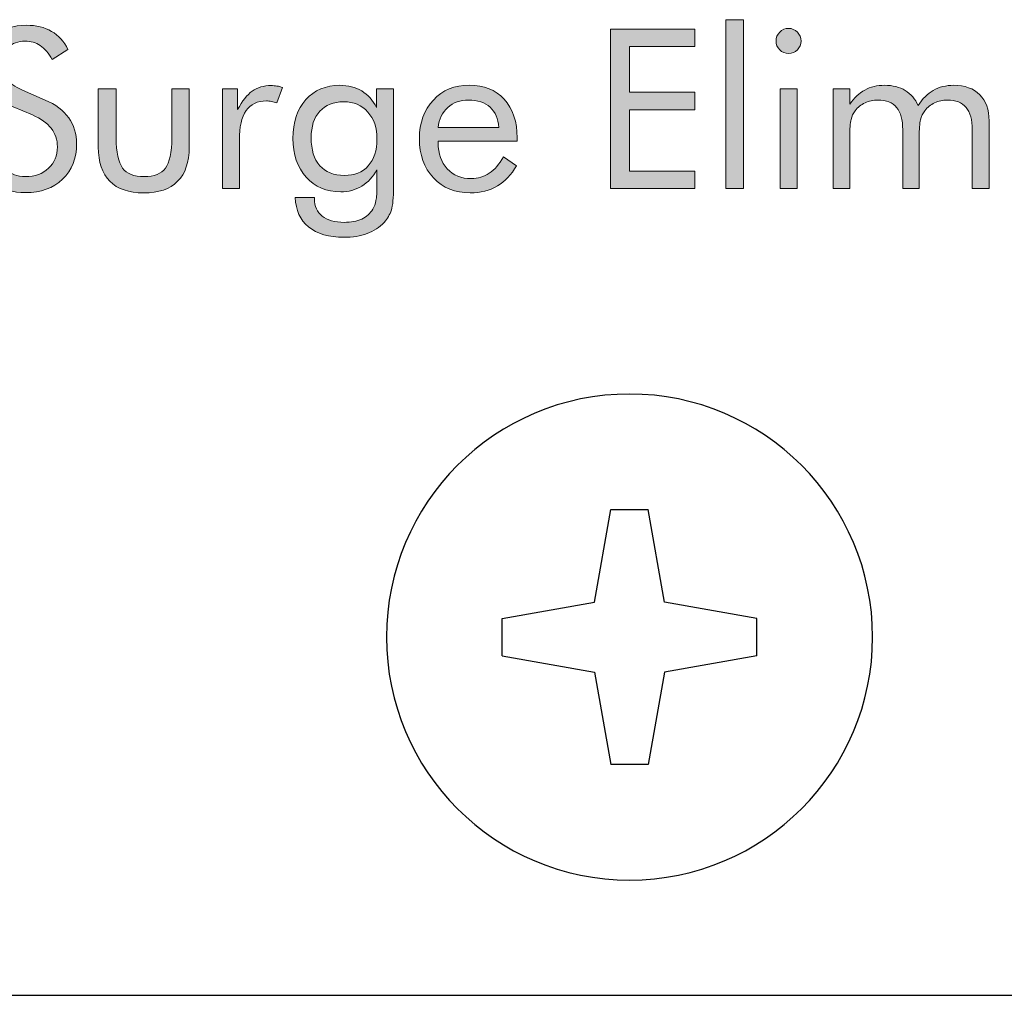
# Model space of a CAD drawing. Header units: inches. Extents: x -3.1 to 15.2, y -1.5 to 10.6.
# Tile 18 of 88: x 3.735 to 3.988, y 1.181 to 1.432. Entities that reach past the tile are written whole.
import ezdxf

# ---------------------------------------------------------------- set-up
doc = ezdxf.new("R2010")
doc.units = ezdxf.units.IN
doc.header["$MEASUREMENT"] = 0
doc.layers.add('Screenprinting', color=7, linetype='Continuous')

# ---------------------------------------------------------------- blocks, each defined once
blk = doc.blocks.new('block 136')
at = {"color": 7, "lineweight": 25, "true_color": 0xffffff}
blk.add_lwpolyline([(3.9243, 1.26864), (3.90058, 1.26446)], dxfattribs=at)
blk = doc.blocks.new('block 137')
at = {"color": 7, "lineweight": 25, "true_color": 0xffffff}
blk.add_lwpolyline([(3.85888, 1.27824), (3.88261, 1.28243)], dxfattribs=at)
blk = doc.blocks.new('block 138')
at = {"color": 7, "lineweight": 25, "true_color": 0xffffff}
blk.add_lwpolyline([(0.09159, 1.18144), (7.69159, 1.18144)], dxfattribs=at)
blk = doc.blocks.new('block 143')
at = {"color": 7, "lineweight": 25, "true_color": 0xffffff}
blk.add_lwpolyline([(3.89639, 1.24073), (3.88679, 1.24073)], dxfattribs=at)
blk = doc.blocks.new('block 147')
at = {"color": 7, "lineweight": 25, "true_color": 0xffffff}
blk.add_lwpolyline([(3.88679, 1.30615), (3.89639, 1.30615)], dxfattribs=at)
blk = doc.blocks.new('block 150')
at = {"color": 7, "lineweight": 25, "true_color": 0xffffff}
blk.add_lwpolyline([(3.85888, 1.26864), (3.88261, 1.26446)], dxfattribs=at)
blk = doc.blocks.new('block 151')
at = {"color": 7, "lineweight": 25, "true_color": 0xffffff}
blk.add_lwpolyline([(3.9243, 1.27824), (3.90058, 1.28243)], dxfattribs=at)
blk = doc.blocks.new('block 152')
at = {"color": 7, "lineweight": 25, "true_color": 0xffffff}
blk.add_lwpolyline([(3.85888, 1.26864), (3.85888, 1.27824)], dxfattribs=at)
blk = doc.blocks.new('block 154')
at = {"color": 7, "lineweight": 25, "true_color": 0xffffff}
blk.add_lwpolyline([(3.9243, 1.26864), (3.9243, 1.27824)], dxfattribs=at)
blk = doc.blocks.new('block 158')
at = {"color": 7, "lineweight": 25, "true_color": 0xffffff}
blk.add_lwpolyline([(3.88261, 1.28243), (3.88679, 1.30615)], dxfattribs=at)
blk = doc.blocks.new('block 187')
at = {"color": 7, "lineweight": 25, "true_color": 0xffffff}
blk.add_lwpolyline([(3.88261, 1.26446), (3.88679, 1.24073)], dxfattribs=at)
blk = doc.blocks.new('block 188')
at = {"color": 7, "lineweight": 25, "true_color": 0xffffff}
blk.add_lwpolyline([(3.90058, 1.28243), (3.89639, 1.30615)], dxfattribs=at)
blk = doc.blocks.new('block 190')
at = {"color": 7, "lineweight": 25, "true_color": 0xffffff}
blk.add_lwpolyline([(3.90058, 1.26446), (3.89639, 1.24073)], dxfattribs=at)
blk = doc.blocks.new('block 2524')
at = {"color": 7, "lineweight": 25, "true_color": 0xffffff}
blk.add_open_spline([(3.82919, 1.27344), (3.82919, 1.3079), (3.85713, 1.33584), (3.89159, 1.33584), (3.92605, 1.33584), (3.95399, 1.3079), (3.95399, 1.27344), (3.95399, 1.23898), (3.92605, 1.21104), (3.89159, 1.21104), (3.85713, 1.21104), (3.82919, 1.23898), (3.82919, 1.27344), (3.82919, 1.27344), (3.82919, 1.27344), (3.82919, 1.27344)], degree=3, knots=[0, 0, 0, 0, 1, 1, 1, 2, 2, 2, 3, 3, 3, 4, 4, 4, 5, 5, 5, 5], dxfattribs=at)
blk = doc.blocks.new('block 3213')
at = {"layer": 'Screenprinting', "true_color": 0xffffff}
h = blk.add_hatch(color=7, dxfattribs=at)
h.dxf.hatch_style = 2
h.paths.add_polyline_path([(3.91635, 1.38858), (3.91635, 1.43197), (3.92083, 1.43197), (3.92083, 1.38858)])
h = blk.add_hatch(color=7, dxfattribs=at)
h.dxf.hatch_style = 2
edge = h.paths.add_edge_path()
edge.add_spline(control_points=[(3.74158, 1.41134), (3.74426, 1.4102), (3.74626, 1.40868), (3.74762, 1.40679), (3.74897, 1.40491), (3.74965, 1.40268), (3.74965, 1.40011), (3.74965, 1.39634), (3.74845, 1.3933), (3.74605, 1.391), (3.74365, 1.3887), (3.74048, 1.38755), (3.73652, 1.38755), (3.73329, 1.38755), (3.73058, 1.38837), (3.7284, 1.39001), (3.72622, 1.39167), (3.72475, 1.39402), (3.72398, 1.39705), (3.72398, 1.39705), (3.7284, 1.39924), (3.7284, 1.39924), (3.729, 1.39676), (3.72998, 1.39488), (3.73136, 1.3936), (3.73273, 1.39232), (3.73445, 1.39168), (3.73652, 1.39168), (3.73897, 1.39168), (3.74094, 1.39239), (3.74245, 1.3938), (3.74396, 1.39521), (3.74472, 1.39704), (3.74472, 1.39929), (3.74472, 1.40112), (3.74419, 1.40271), (3.74314, 1.40407), (3.74209, 1.40542), (3.74049, 1.40656), (3.73837, 1.4075), (3.73837, 1.4075), (3.73338, 1.40963), (3.73338, 1.40963), (3.73066, 1.41077), (3.72863, 1.41223), (3.72729, 1.41402), (3.72597, 1.41581), (3.72529, 1.41796), (3.72529, 1.42046), (3.72529, 1.42337), (3.72638, 1.42578), (3.72854, 1.42768), (3.73071, 1.42958), (3.73347, 1.43053), (3.73683, 1.43053), (3.73929, 1.43053), (3.74142, 1.43001), (3.74323, 1.42897), (3.74502, 1.42792), (3.74643, 1.42638), (3.74744, 1.42434), (3.74744, 1.42434), (3.74341, 1.42178), (3.74341, 1.42178), (3.74249, 1.42335), (3.74146, 1.42453), (3.74033, 1.42532), (3.73919, 1.42609), (3.7379, 1.42647), (3.73646, 1.42647), (3.73463, 1.42647), (3.73313, 1.42592), (3.73197, 1.42479), (3.73081, 1.42368), (3.73022, 1.42225), (3.73022, 1.42052), (3.73022, 1.41905), (3.73067, 1.41779), (3.73157, 1.41673), (3.73246, 1.41568), (3.73385, 1.41473), (3.73574, 1.41391), (3.73574, 1.41391), (3.74158, 1.41134), (3.74158, 1.41134)], knot_values=[0, 0, 0, 0, 1, 1, 1, 2, 2, 2, 3, 3, 3, 4, 4, 4, 5, 5, 5, 6, 6, 6, 7, 7, 7, 8, 8, 8, 9, 9, 9, 10, 10, 10, 11, 11, 11, 12, 12, 12, 13, 13, 13, 14, 14, 14, 15, 15, 15, 16, 16, 16, 17, 17, 17, 18, 18, 18, 19, 19, 19, 20, 20, 20, 21, 21, 21, 22, 22, 22, 23, 23, 23, 24, 24, 24, 25, 25, 25, 26, 26, 26, 27, 27, 27, 28, 28, 28, 28], degree=3, periodic=1)
h = blk.add_hatch(color=7, dxfattribs=at)
h.dxf.hatch_style = 2
h.paths.add_polyline_path([(3.88671, 1.38858), (3.88671, 1.42955), (3.90832, 1.42955), (3.90832, 1.4251), (3.89158, 1.4251), (3.89158, 1.41334), (3.90832, 1.41334), (3.90832, 1.40881), (3.89158, 1.40881), (3.89158, 1.39311), (3.90832, 1.39311), (3.90832, 1.38858)])
h = blk.add_hatch(color=7, dxfattribs=at)
h.dxf.hatch_style = 2
edge = h.paths.add_edge_path()
edge.add_spline(control_points=[(3.9292, 1.42653), (3.9292, 1.42741), (3.92951, 1.42815), (3.93014, 1.42878), (3.93076, 1.42942), (3.93152, 1.42973), (3.93241, 1.42973), (3.9333, 1.42973), (3.93404, 1.4294), (3.93467, 1.42877), (3.9353, 1.42814), (3.93561, 1.42737), (3.93561, 1.42647), (3.93561, 1.4256), (3.9353, 1.42486), (3.93469, 1.42424), (3.93407, 1.42362), (3.93331, 1.42331), (3.93241, 1.42331), (3.93152, 1.42331), (3.93076, 1.42362), (3.93014, 1.42424), (3.92951, 1.42486), (3.9292, 1.42562), (3.9292, 1.42653)], knot_values=[0, 0, 0, 0, 1, 1, 1, 2, 2, 2, 3, 3, 3, 4, 4, 4, 5, 5, 5, 6, 6, 6, 7, 7, 7, 8, 8, 8, 8], degree=3, periodic=1)
h.paths.add_polyline_path([(3.93023, 1.38858), (3.93023, 1.41418), (3.93466, 1.41418), (3.93466, 1.38858)])
h = blk.add_hatch(color=7, dxfattribs=at)
h.dxf.hatch_style = 2
edge = h.paths.add_edge_path()
edge.add_spline(control_points=[(3.75981, 1.41418), (3.75981, 1.41418), (3.75981, 1.4016), (3.75981, 1.4016), (3.75981, 1.39792), (3.76036, 1.39535), (3.76145, 1.39388), (3.76254, 1.39242), (3.76438, 1.39168), (3.76697, 1.39168), (3.76957, 1.39168), (3.7714, 1.3924), (3.77247, 1.39385), (3.77355, 1.3953), (3.77408, 1.39788), (3.77408, 1.4016), (3.77408, 1.4016), (3.77408, 1.41418), (3.77408, 1.41418), (3.77408, 1.41418), (3.77856, 1.41418), (3.77856, 1.41418), (3.77856, 1.41418), (3.77856, 1.39924), (3.77856, 1.39924), (3.77856, 1.39537), (3.77757, 1.39246), (3.77559, 1.39046), (3.77361, 1.38848), (3.7707, 1.38749), (3.76686, 1.38749), (3.76305, 1.38749), (3.76016, 1.38848), (3.75819, 1.39048), (3.75621, 1.39248), (3.75522, 1.3954), (3.75522, 1.39924), (3.75522, 1.39924), (3.75522, 1.41418), (3.75522, 1.41418), (3.75522, 1.41418), (3.75981, 1.41418), (3.75981, 1.41418)], knot_values=[0, 0, 0, 0, 1, 1, 1, 2, 2, 2, 3, 3, 3, 4, 4, 4, 5, 5, 5, 6, 6, 6, 7, 7, 7, 8, 8, 8, 9, 9, 9, 10, 10, 10, 11, 11, 11, 12, 12, 12, 13, 13, 13, 14, 14, 14, 14], degree=3, periodic=1)
h = blk.add_hatch(color=7, dxfattribs=at)
h.dxf.hatch_style = 2
edge = h.paths.add_edge_path()
edge.add_spline(control_points=[(3.7871, 1.38858), (3.7871, 1.38858), (3.7871, 1.41418), (3.7871, 1.41418), (3.7871, 1.41418), (3.79098, 1.41418), (3.79098, 1.41418), (3.79098, 1.41418), (3.79098, 1.40887), (3.79098, 1.40887), (3.79216, 1.41109), (3.79341, 1.41268), (3.79473, 1.41363), (3.79606, 1.41458), (3.79768, 1.41505), (3.79957, 1.41505), (3.8001, 1.41505), (3.8006, 1.41501), (3.80109, 1.41493), (3.80157, 1.41485), (3.80206, 1.41471), (3.80254, 1.41455), (3.80254, 1.41455), (3.80109, 1.4106), (3.80109, 1.4106), (3.80058, 1.41077), (3.80011, 1.4109), (3.79966, 1.41098), (3.79921, 1.41106), (3.79878, 1.41111), (3.79837, 1.41111), (3.79606, 1.41111), (3.79433, 1.41028), (3.79317, 1.40861), (3.79201, 1.40693), (3.79143, 1.40442), (3.79143, 1.40106), (3.79143, 1.40106), (3.79143, 1.38858), (3.79143, 1.38858), (3.79143, 1.38858), (3.7871, 1.38858), (3.7871, 1.38858)], knot_values=[0, 0, 0, 0, 1, 1, 1, 2, 2, 2, 3, 3, 3, 4, 4, 4, 5, 5, 5, 6, 6, 6, 7, 7, 7, 8, 8, 8, 9, 9, 9, 10, 10, 10, 11, 11, 11, 12, 12, 12, 13, 13, 13, 14, 14, 14, 14], degree=3, periodic=1)
h = blk.add_hatch(color=7, dxfattribs=at)
h.dxf.hatch_style = 2
edge = h.paths.add_edge_path()
edge.add_spline(control_points=[(3.83101, 1.41418), (3.83101, 1.41418), (3.83101, 1.38902), (3.83101, 1.38902), (3.83101, 1.38624), (3.83082, 1.38426), (3.83045, 1.3831), (3.83008, 1.38192), (3.82946, 1.38086), (3.82861, 1.37992), (3.82741, 1.37863), (3.82595, 1.37769), (3.82423, 1.37705), (3.8225, 1.37641), (3.82052, 1.3761), (3.81828, 1.3761), (3.8144, 1.3761), (3.81137, 1.37698), (3.8092, 1.37876), (3.80702, 1.38052), (3.80589, 1.38303), (3.80579, 1.38628), (3.80579, 1.38628), (3.81072, 1.38628), (3.81072, 1.38628), (3.81072, 1.38628), (3.81072, 1.38595), (3.81072, 1.38595), (3.81072, 1.38402), (3.81138, 1.38254), (3.81271, 1.3815), (3.81403, 1.38045), (3.8159, 1.37992), (3.81833, 1.37992), (3.82009, 1.37992), (3.82159, 1.38021), (3.82283, 1.38078), (3.82407, 1.38135), (3.82501, 1.38219), (3.82567, 1.38331), (3.82606, 1.38395), (3.82634, 1.38468), (3.8265, 1.38553), (3.82667, 1.38637), (3.82676, 1.38757), (3.82676, 1.38913), (3.82676, 1.38913), (3.82676, 1.39115), (3.82676, 1.39115), (3.82676, 1.39115), (3.82676, 1.39345), (3.82676, 1.39345), (3.82577, 1.39162), (3.82447, 1.39022), (3.82287, 1.38923), (3.82126, 1.38825), (3.81946, 1.38776), (3.81746, 1.38776), (3.81379, 1.38776), (3.81082, 1.38901), (3.80858, 1.39152), (3.80633, 1.39402), (3.8052, 1.39734), (3.8052, 1.40148), (3.8052, 1.40567), (3.80629, 1.40898), (3.80848, 1.41143), (3.81066, 1.41389), (3.81359, 1.41511), (3.81724, 1.41511), (3.81937, 1.41511), (3.82123, 1.41463), (3.82284, 1.41367), (3.82444, 1.41271), (3.82571, 1.4113), (3.82665, 1.40942), (3.82665, 1.40942), (3.82665, 1.41418), (3.82665, 1.41418), (3.82665, 1.41418), (3.83101, 1.41418), (3.83101, 1.41418)], knot_values=[0, 0, 0, 0, 1, 1, 1, 2, 2, 2, 3, 3, 3, 4, 4, 4, 5, 5, 5, 6, 6, 6, 7, 7, 7, 8, 8, 8, 9, 9, 9, 10, 10, 10, 11, 11, 11, 12, 12, 12, 13, 13, 13, 14, 14, 14, 15, 15, 15, 16, 16, 16, 17, 17, 17, 18, 18, 18, 19, 19, 19, 20, 20, 20, 21, 21, 21, 22, 22, 22, 23, 23, 23, 24, 24, 24, 25, 25, 25, 26, 26, 26, 27, 27, 27, 27], degree=3, periodic=1)
edge = h.paths.add_edge_path()
edge.add_spline(control_points=[(3.82676, 1.40131), (3.82676, 1.40419), (3.82598, 1.40649), (3.82441, 1.40826), (3.82284, 1.41001), (3.82078, 1.41089), (3.81822, 1.41089), (3.81559, 1.41089), (3.81354, 1.41007), (3.81207, 1.40845), (3.81059, 1.40683), (3.80986, 1.40455), (3.80986, 1.40165), (3.80986, 1.39855), (3.81059, 1.39616), (3.81208, 1.39448), (3.81356, 1.39281), (3.81567, 1.39197), (3.81839, 1.39197), (3.821, 1.39197), (3.82305, 1.3928), (3.82453, 1.39444), (3.82602, 1.39609), (3.82676, 1.39838), (3.82676, 1.40131)], knot_values=[0, 0, 0, 0, 1, 1, 1, 2, 2, 2, 3, 3, 3, 4, 4, 4, 5, 5, 5, 6, 6, 6, 7, 7, 7, 8, 8, 8, 8], degree=3, periodic=1)
h = blk.add_hatch(color=7, dxfattribs=at)
h.dxf.hatch_style = 2
edge = h.paths.add_edge_path()
edge.add_spline(control_points=[(3.86275, 1.40073), (3.86275, 1.40073), (3.84246, 1.40073), (3.84246, 1.40073), (3.84246, 1.40073), (3.84246, 1.40034), (3.84246, 1.40034), (3.84246, 1.39758), (3.84325, 1.39537), (3.84481, 1.39369), (3.84638, 1.39199), (3.84842, 1.39115), (3.85095, 1.39115), (3.85266, 1.39115), (3.85421, 1.39162), (3.85559, 1.39254), (3.85697, 1.39346), (3.85819, 1.39486), (3.85925, 1.39673), (3.85925, 1.39673), (3.86259, 1.39448), (3.86259, 1.39448), (3.8613, 1.39217), (3.85966, 1.39042), (3.85766, 1.38926), (3.85567, 1.38808), (3.85335, 1.38749), (3.85072, 1.38749), (3.84682, 1.38749), (3.84367, 1.38877), (3.84126, 1.39134), (3.83885, 1.39392), (3.83765, 1.3973), (3.83765, 1.40148), (3.83765, 1.40549), (3.83884, 1.40877), (3.84123, 1.41134), (3.84362, 1.41389), (3.84669, 1.41516), (3.85044, 1.41516), (3.85423, 1.41516), (3.85723, 1.41395), (3.85944, 1.41153), (3.86165, 1.4091), (3.86275, 1.40579), (3.86275, 1.4016), (3.86275, 1.4016), (3.86275, 1.40073), (3.86275, 1.40073)], knot_values=[0, 0, 0, 0, 1, 1, 1, 2, 2, 2, 3, 3, 3, 4, 4, 4, 5, 5, 5, 6, 6, 6, 7, 7, 7, 8, 8, 8, 9, 9, 9, 10, 10, 10, 11, 11, 11, 12, 12, 12, 13, 13, 13, 14, 14, 14, 15, 15, 15, 16, 16, 16, 16], degree=3, periodic=1)
edge = h.paths.add_edge_path()
edge.add_spline(control_points=[(3.85805, 1.40428), (3.8579, 1.40653), (3.85715, 1.40827), (3.8558, 1.40951), (3.85444, 1.41073), (3.85259, 1.41134), (3.85024, 1.41134), (3.84812, 1.41134), (3.84634, 1.4107), (3.84492, 1.40941), (3.84351, 1.40814), (3.84269, 1.40643), (3.84246, 1.40428), (3.84246, 1.40428), (3.85805, 1.40428), (3.85805, 1.40428)], knot_values=[0, 0, 0, 0, 1, 1, 1, 2, 2, 2, 3, 3, 3, 4, 4, 4, 5, 5, 5, 5], degree=3, periodic=1)
h = blk.add_hatch(color=7, dxfattribs=at)
h.dxf.hatch_style = 2
edge = h.paths.add_edge_path()
edge.add_spline(control_points=[(3.97956, 1.38858), (3.97956, 1.38858), (3.97956, 1.40366), (3.97956, 1.40366), (3.97956, 1.40626), (3.97904, 1.40819), (3.97799, 1.40944), (3.97694, 1.4107), (3.97534, 1.41134), (3.97318, 1.41134), (3.972, 1.41134), (3.97091, 1.41109), (3.96992, 1.41062), (3.96891, 1.41014), (3.96807, 1.40946), (3.96738, 1.4086), (3.96688, 1.40792), (3.96651, 1.40713), (3.96629, 1.40624), (3.96606, 1.40534), (3.96596, 1.40386), (3.96596, 1.40181), (3.96596, 1.40181), (3.96596, 1.38858), (3.96596, 1.38858), (3.96596, 1.38858), (3.96172, 1.38858), (3.96172, 1.38858), (3.96172, 1.38858), (3.96172, 1.40366), (3.96172, 1.40366), (3.96172, 1.40626), (3.9612, 1.40819), (3.96016, 1.40944), (3.95911, 1.4107), (3.95751, 1.41134), (3.95534, 1.41134), (3.95417, 1.41134), (3.95307, 1.41109), (3.95205, 1.41062), (3.95104, 1.41014), (3.95019, 1.40946), (3.9495, 1.4086), (3.94901, 1.40793), (3.94866, 1.40719), (3.94845, 1.40632), (3.94823, 1.40546), (3.94813, 1.40396), (3.94813, 1.40181), (3.94813, 1.40181), (3.94813, 1.38858), (3.94813, 1.38858), (3.94813, 1.38858), (3.9439, 1.38858), (3.9439, 1.38858), (3.9439, 1.38858), (3.9439, 1.41418), (3.9439, 1.41418), (3.9439, 1.41418), (3.94818, 1.41418), (3.94818, 1.41418), (3.94818, 1.41418), (3.94818, 1.41024), (3.94818, 1.41024), (3.94925, 1.41188), (3.95051, 1.4131), (3.95199, 1.41391), (3.95346, 1.41471), (3.95516, 1.41511), (3.95708, 1.41511), (3.95915, 1.41511), (3.96092, 1.41467), (3.96237, 1.41378), (3.96383, 1.4129), (3.96493, 1.41161), (3.96567, 1.40991), (3.96678, 1.41166), (3.96808, 1.41296), (3.96958, 1.41382), (3.97108, 1.41469), (3.97282, 1.41511), (3.9748, 1.41511), (3.97765, 1.41511), (3.97989, 1.41431), (3.98149, 1.41271), (3.98309, 1.41111), (3.98389, 1.40887), (3.98389, 1.40602), (3.98389, 1.40602), (3.98389, 1.38858), (3.98389, 1.38858), (3.98389, 1.38858), (3.97956, 1.38858), (3.97956, 1.38858)], knot_values=[0, 0, 0, 0, 1, 1, 1, 2, 2, 2, 3, 3, 3, 4, 4, 4, 5, 5, 5, 6, 6, 6, 7, 7, 7, 8, 8, 8, 9, 9, 9, 10, 10, 10, 11, 11, 11, 12, 12, 12, 13, 13, 13, 14, 14, 14, 15, 15, 15, 16, 16, 16, 17, 17, 17, 18, 18, 18, 19, 19, 19, 20, 20, 20, 21, 21, 21, 22, 22, 22, 23, 23, 23, 24, 24, 24, 25, 25, 25, 26, 26, 26, 27, 27, 27, 28, 28, 28, 29, 29, 29, 30, 30, 30, 31, 31, 31, 31], degree=3, periodic=1)
at = {"layer": 'Screenprinting', "lineweight": 0}
for points in [[(3.91635, 1.38858), (3.91635, 1.43197), (3.92083, 1.43197), (3.92083, 1.38858), (3.91635, 1.38858)], [(3.88671, 1.38858), (3.88671, 1.42955), (3.90832, 1.42955), (3.90832, 1.4251), (3.89158, 1.4251), (3.89158, 1.41334), (3.90832, 1.41334), (3.90832, 1.40881), (3.89158, 1.40881), (3.89158, 1.39311), (3.90832, 1.39311), (3.90832, 1.38858), (3.88671, 1.38858)], [(3.93023, 1.38858), (3.93023, 1.41418), (3.93466, 1.41418), (3.93466, 1.38858), (3.93023, 1.38858)]]:
    blk.add_lwpolyline(points, dxfattribs=at)
for points, knots in [([(3.74158, 1.41134), (3.74426, 1.4102), (3.74626, 1.40868), (3.74762, 1.40679), (3.74897, 1.40491), (3.74965, 1.40268), (3.74965, 1.40011), (3.74965, 1.39634), (3.74845, 1.3933), (3.74605, 1.391), (3.74365, 1.3887), (3.74048, 1.38755), (3.73652, 1.38755), (3.73329, 1.38755), (3.73058, 1.38837), (3.7284, 1.39001), (3.72622, 1.39167), (3.72475, 1.39402), (3.72398, 1.39705), (3.72398, 1.39705), (3.7284, 1.39924), (3.7284, 1.39924), (3.729, 1.39676), (3.72998, 1.39488), (3.73136, 1.3936), (3.73273, 1.39232), (3.73445, 1.39168), (3.73652, 1.39168), (3.73897, 1.39168), (3.74094, 1.39239), (3.74245, 1.3938), (3.74396, 1.39521), (3.74472, 1.39704), (3.74472, 1.39929), (3.74472, 1.40112), (3.74419, 1.40271), (3.74314, 1.40407), (3.74209, 1.40542), (3.74049, 1.40656), (3.73837, 1.4075), (3.73837, 1.4075), (3.73338, 1.40963), (3.73338, 1.40963), (3.73066, 1.41077), (3.72863, 1.41223), (3.72729, 1.41402), (3.72597, 1.41581), (3.72529, 1.41796), (3.72529, 1.42046), (3.72529, 1.42337), (3.72638, 1.42578), (3.72854, 1.42768), (3.73071, 1.42958), (3.73347, 1.43053), (3.73683, 1.43053), (3.73929, 1.43053), (3.74142, 1.43001), (3.74323, 1.42897), (3.74502, 1.42792), (3.74643, 1.42638), (3.74744, 1.42434), (3.74744, 1.42434), (3.74341, 1.42178), (3.74341, 1.42178), (3.74249, 1.42335), (3.74146, 1.42453), (3.74033, 1.42532), (3.73919, 1.42609), (3.7379, 1.42647), (3.73646, 1.42647), (3.73463, 1.42647), (3.73313, 1.42592), (3.73197, 1.42479), (3.73081, 1.42368), (3.73022, 1.42225), (3.73022, 1.42052), (3.73022, 1.41905), (3.73067, 1.41779), (3.73157, 1.41673), (3.73246, 1.41568), (3.73385, 1.41473), (3.73574, 1.41391), (3.73574, 1.41391), (3.74158, 1.41134), (3.74158, 1.41134)], [0, 0, 0, 0, 1, 1, 1, 2, 2, 2, 3, 3, 3, 4, 4, 4, 5, 5, 5, 6, 6, 6, 7, 7, 7, 8, 8, 8, 9, 9, 9, 10, 10, 10, 11, 11, 11, 12, 12, 12, 13, 13, 13, 14, 14, 14, 15, 15, 15, 16, 16, 16, 17, 17, 17, 18, 18, 18, 19, 19, 19, 20, 20, 20, 21, 21, 21, 22, 22, 22, 23, 23, 23, 24, 24, 24, 25, 25, 25, 26, 26, 26, 27, 27, 27, 28, 28, 28, 28]), ([(3.9292, 1.42653), (3.9292, 1.42741), (3.92951, 1.42815), (3.93014, 1.42878), (3.93076, 1.42942), (3.93152, 1.42973), (3.93241, 1.42973), (3.9333, 1.42973), (3.93404, 1.4294), (3.93467, 1.42877), (3.9353, 1.42814), (3.93561, 1.42737), (3.93561, 1.42647), (3.93561, 1.4256), (3.9353, 1.42486), (3.93469, 1.42424), (3.93407, 1.42362), (3.93331, 1.42331), (3.93241, 1.42331), (3.93152, 1.42331), (3.93076, 1.42362), (3.93014, 1.42424), (3.92951, 1.42486), (3.9292, 1.42562), (3.9292, 1.42653)], [0, 0, 0, 0, 1, 1, 1, 2, 2, 2, 3, 3, 3, 4, 4, 4, 5, 5, 5, 6, 6, 6, 7, 7, 7, 8, 8, 8, 8]), ([(3.75981, 1.41418), (3.75981, 1.41418), (3.75981, 1.4016), (3.75981, 1.4016), (3.75981, 1.39792), (3.76036, 1.39535), (3.76145, 1.39388), (3.76254, 1.39242), (3.76438, 1.39168), (3.76697, 1.39168), (3.76957, 1.39168), (3.7714, 1.3924), (3.77247, 1.39385), (3.77355, 1.3953), (3.77408, 1.39788), (3.77408, 1.4016), (3.77408, 1.4016), (3.77408, 1.41418), (3.77408, 1.41418), (3.77408, 1.41418), (3.77856, 1.41418), (3.77856, 1.41418), (3.77856, 1.41418), (3.77856, 1.39924), (3.77856, 1.39924), (3.77856, 1.39537), (3.77757, 1.39246), (3.77559, 1.39046), (3.77361, 1.38848), (3.7707, 1.38749), (3.76686, 1.38749), (3.76305, 1.38749), (3.76016, 1.38848), (3.75819, 1.39048), (3.75621, 1.39248), (3.75522, 1.3954), (3.75522, 1.39924), (3.75522, 1.39924), (3.75522, 1.41418), (3.75522, 1.41418), (3.75522, 1.41418), (3.75981, 1.41418), (3.75981, 1.41418)], [0, 0, 0, 0, 1, 1, 1, 2, 2, 2, 3, 3, 3, 4, 4, 4, 5, 5, 5, 6, 6, 6, 7, 7, 7, 8, 8, 8, 9, 9, 9, 10, 10, 10, 11, 11, 11, 12, 12, 12, 13, 13, 13, 14, 14, 14, 14]), ([(3.7871, 1.38858), (3.7871, 1.38858), (3.7871, 1.41418), (3.7871, 1.41418), (3.7871, 1.41418), (3.79098, 1.41418), (3.79098, 1.41418), (3.79098, 1.41418), (3.79098, 1.40887), (3.79098, 1.40887), (3.79216, 1.41109), (3.79341, 1.41268), (3.79473, 1.41363), (3.79606, 1.41458), (3.79768, 1.41505), (3.79957, 1.41505), (3.8001, 1.41505), (3.8006, 1.41501), (3.80109, 1.41493), (3.80157, 1.41485), (3.80206, 1.41471), (3.80254, 1.41455), (3.80254, 1.41455), (3.80109, 1.4106), (3.80109, 1.4106), (3.80058, 1.41077), (3.80011, 1.4109), (3.79966, 1.41098), (3.79921, 1.41106), (3.79878, 1.41111), (3.79837, 1.41111), (3.79606, 1.41111), (3.79433, 1.41028), (3.79317, 1.40861), (3.79201, 1.40693), (3.79143, 1.40442), (3.79143, 1.40106), (3.79143, 1.40106), (3.79143, 1.38858), (3.79143, 1.38858), (3.79143, 1.38858), (3.7871, 1.38858), (3.7871, 1.38858)], [0, 0, 0, 0, 1, 1, 1, 2, 2, 2, 3, 3, 3, 4, 4, 4, 5, 5, 5, 6, 6, 6, 7, 7, 7, 8, 8, 8, 9, 9, 9, 10, 10, 10, 11, 11, 11, 12, 12, 12, 13, 13, 13, 14, 14, 14, 14]), ([(3.83101, 1.41418), (3.83101, 1.41418), (3.83101, 1.38902), (3.83101, 1.38902), (3.83101, 1.38624), (3.83082, 1.38426), (3.83045, 1.3831), (3.83008, 1.38192), (3.82946, 1.38086), (3.82861, 1.37992), (3.82741, 1.37863), (3.82595, 1.37769), (3.82423, 1.37705), (3.8225, 1.37641), (3.82052, 1.3761), (3.81828, 1.3761), (3.8144, 1.3761), (3.81137, 1.37698), (3.8092, 1.37876), (3.80702, 1.38052), (3.80589, 1.38303), (3.80579, 1.38628), (3.80579, 1.38628), (3.81072, 1.38628), (3.81072, 1.38628), (3.81072, 1.38628), (3.81072, 1.38595), (3.81072, 1.38595), (3.81072, 1.38402), (3.81138, 1.38254), (3.81271, 1.3815), (3.81403, 1.38045), (3.8159, 1.37992), (3.81833, 1.37992), (3.82009, 1.37992), (3.82159, 1.38021), (3.82283, 1.38078), (3.82407, 1.38135), (3.82501, 1.38219), (3.82567, 1.38331), (3.82606, 1.38395), (3.82634, 1.38468), (3.8265, 1.38553), (3.82667, 1.38637), (3.82676, 1.38757), (3.82676, 1.38913), (3.82676, 1.38913), (3.82676, 1.39115), (3.82676, 1.39115), (3.82676, 1.39115), (3.82676, 1.39345), (3.82676, 1.39345), (3.82577, 1.39162), (3.82447, 1.39022), (3.82287, 1.38923), (3.82126, 1.38825), (3.81946, 1.38776), (3.81746, 1.38776), (3.81379, 1.38776), (3.81082, 1.38901), (3.80858, 1.39152), (3.80633, 1.39402), (3.8052, 1.39734), (3.8052, 1.40148), (3.8052, 1.40567), (3.80629, 1.40898), (3.80848, 1.41143), (3.81066, 1.41389), (3.81359, 1.41511), (3.81724, 1.41511), (3.81937, 1.41511), (3.82123, 1.41463), (3.82284, 1.41367), (3.82444, 1.41271), (3.82571, 1.4113), (3.82665, 1.40942), (3.82665, 1.40942), (3.82665, 1.41418), (3.82665, 1.41418), (3.82665, 1.41418), (3.83101, 1.41418), (3.83101, 1.41418)], [0, 0, 0, 0, 1, 1, 1, 2, 2, 2, 3, 3, 3, 4, 4, 4, 5, 5, 5, 6, 6, 6, 7, 7, 7, 8, 8, 8, 9, 9, 9, 10, 10, 10, 11, 11, 11, 12, 12, 12, 13, 13, 13, 14, 14, 14, 15, 15, 15, 16, 16, 16, 17, 17, 17, 18, 18, 18, 19, 19, 19, 20, 20, 20, 21, 21, 21, 22, 22, 22, 23, 23, 23, 24, 24, 24, 25, 25, 25, 26, 26, 26, 27, 27, 27, 27]), ([(3.86275, 1.40073), (3.86275, 1.40073), (3.84246, 1.40073), (3.84246, 1.40073), (3.84246, 1.40073), (3.84246, 1.40034), (3.84246, 1.40034), (3.84246, 1.39758), (3.84325, 1.39537), (3.84481, 1.39369), (3.84638, 1.39199), (3.84842, 1.39115), (3.85095, 1.39115), (3.85266, 1.39115), (3.85421, 1.39162), (3.85559, 1.39254), (3.85697, 1.39346), (3.85819, 1.39486), (3.85925, 1.39673), (3.85925, 1.39673), (3.86259, 1.39448), (3.86259, 1.39448), (3.8613, 1.39217), (3.85966, 1.39042), (3.85766, 1.38926), (3.85567, 1.38808), (3.85335, 1.38749), (3.85072, 1.38749), (3.84682, 1.38749), (3.84367, 1.38877), (3.84126, 1.39134), (3.83885, 1.39392), (3.83765, 1.3973), (3.83765, 1.40148), (3.83765, 1.40549), (3.83884, 1.40877), (3.84123, 1.41134), (3.84362, 1.41389), (3.84669, 1.41516), (3.85044, 1.41516), (3.85423, 1.41516), (3.85723, 1.41395), (3.85944, 1.41153), (3.86165, 1.4091), (3.86275, 1.40579), (3.86275, 1.4016), (3.86275, 1.4016), (3.86275, 1.40073), (3.86275, 1.40073)], [0, 0, 0, 0, 1, 1, 1, 2, 2, 2, 3, 3, 3, 4, 4, 4, 5, 5, 5, 6, 6, 6, 7, 7, 7, 8, 8, 8, 9, 9, 9, 10, 10, 10, 11, 11, 11, 12, 12, 12, 13, 13, 13, 14, 14, 14, 15, 15, 15, 16, 16, 16, 16]), ([(3.97956, 1.38858), (3.97956, 1.38858), (3.97956, 1.40366), (3.97956, 1.40366), (3.97956, 1.40626), (3.97904, 1.40819), (3.97799, 1.40944), (3.97694, 1.4107), (3.97534, 1.41134), (3.97318, 1.41134), (3.972, 1.41134), (3.97091, 1.41109), (3.96992, 1.41062), (3.96891, 1.41014), (3.96807, 1.40946), (3.96738, 1.4086), (3.96688, 1.40792), (3.96651, 1.40713), (3.96629, 1.40624), (3.96606, 1.40534), (3.96596, 1.40386), (3.96596, 1.40181), (3.96596, 1.40181), (3.96596, 1.38858), (3.96596, 1.38858), (3.96596, 1.38858), (3.96172, 1.38858), (3.96172, 1.38858), (3.96172, 1.38858), (3.96172, 1.40366), (3.96172, 1.40366), (3.96172, 1.40626), (3.9612, 1.40819), (3.96016, 1.40944), (3.95911, 1.4107), (3.95751, 1.41134), (3.95534, 1.41134), (3.95417, 1.41134), (3.95307, 1.41109), (3.95205, 1.41062), (3.95104, 1.41014), (3.95019, 1.40946), (3.9495, 1.4086), (3.94901, 1.40793), (3.94866, 1.40719), (3.94845, 1.40632), (3.94823, 1.40546), (3.94813, 1.40396), (3.94813, 1.40181), (3.94813, 1.40181), (3.94813, 1.38858), (3.94813, 1.38858), (3.94813, 1.38858), (3.9439, 1.38858), (3.9439, 1.38858), (3.9439, 1.38858), (3.9439, 1.41418), (3.9439, 1.41418), (3.9439, 1.41418), (3.94818, 1.41418), (3.94818, 1.41418), (3.94818, 1.41418), (3.94818, 1.41024), (3.94818, 1.41024), (3.94925, 1.41188), (3.95051, 1.4131), (3.95199, 1.41391), (3.95346, 1.41471), (3.95516, 1.41511), (3.95708, 1.41511), (3.95915, 1.41511), (3.96092, 1.41467), (3.96237, 1.41378), (3.96383, 1.4129), (3.96493, 1.41161), (3.96567, 1.40991), (3.96678, 1.41166), (3.96808, 1.41296), (3.96958, 1.41382), (3.97108, 1.41469), (3.97282, 1.41511), (3.9748, 1.41511), (3.97765, 1.41511), (3.97989, 1.41431), (3.98149, 1.41271), (3.98309, 1.41111), (3.98389, 1.40887), (3.98389, 1.40602), (3.98389, 1.40602), (3.98389, 1.38858), (3.98389, 1.38858), (3.98389, 1.38858), (3.97956, 1.38858), (3.97956, 1.38858)], [0, 0, 0, 0, 1, 1, 1, 2, 2, 2, 3, 3, 3, 4, 4, 4, 5, 5, 5, 6, 6, 6, 7, 7, 7, 8, 8, 8, 9, 9, 9, 10, 10, 10, 11, 11, 11, 12, 12, 12, 13, 13, 13, 14, 14, 14, 15, 15, 15, 16, 16, 16, 17, 17, 17, 18, 18, 18, 19, 19, 19, 20, 20, 20, 21, 21, 21, 22, 22, 22, 23, 23, 23, 24, 24, 24, 25, 25, 25, 26, 26, 26, 27, 27, 27, 28, 28, 28, 29, 29, 29, 30, 30, 30, 31, 31, 31, 31]), ([(3.82676, 1.40131), (3.82676, 1.40419), (3.82598, 1.40649), (3.82441, 1.40826), (3.82284, 1.41001), (3.82078, 1.41089), (3.81822, 1.41089), (3.81559, 1.41089), (3.81354, 1.41007), (3.81207, 1.40845), (3.81059, 1.40683), (3.80986, 1.40455), (3.80986, 1.40165), (3.80986, 1.39855), (3.81059, 1.39616), (3.81208, 1.39448), (3.81356, 1.39281), (3.81567, 1.39197), (3.81839, 1.39197), (3.821, 1.39197), (3.82305, 1.3928), (3.82453, 1.39444), (3.82602, 1.39609), (3.82676, 1.39838), (3.82676, 1.40131)], [0, 0, 0, 0, 1, 1, 1, 2, 2, 2, 3, 3, 3, 4, 4, 4, 5, 5, 5, 6, 6, 6, 7, 7, 7, 8, 8, 8, 8]), ([(3.85805, 1.40428), (3.8579, 1.40653), (3.85715, 1.40827), (3.8558, 1.40951), (3.85444, 1.41073), (3.85259, 1.41134), (3.85024, 1.41134), (3.84812, 1.41134), (3.84634, 1.4107), (3.84492, 1.40941), (3.84351, 1.40814), (3.84269, 1.40643), (3.84246, 1.40428), (3.84246, 1.40428), (3.85805, 1.40428), (3.85805, 1.40428)], [0, 0, 0, 0, 1, 1, 1, 2, 2, 2, 3, 3, 3, 4, 4, 4, 5, 5, 5, 5])]:
    blk.add_open_spline(points, degree=3, knots=knots, dxfattribs=at)
blk = doc.blocks.new('block 3191')
at = {"layer": 'Screenprinting'}
blk.add_blockref('block 3213', (0, 0), dxfattribs=at)

msp = doc.modelspace()

# ---------------------------------------------------------------- block references
for name in ['block 2524', 'block 158', 'block 147', 'block 188', 'block 137', 'block 151', 'block 152', 'block 154', 'block 150', 'block 136', 'block 187', 'block 190', 'block 143', 'block 138']:
    msp.add_blockref(name, (0, 0))
at = {"layer": 'Screenprinting'}
msp.add_blockref('block 3191', (0, 0), dxfattribs=at)

doc.saveas('drawing.dxf')
